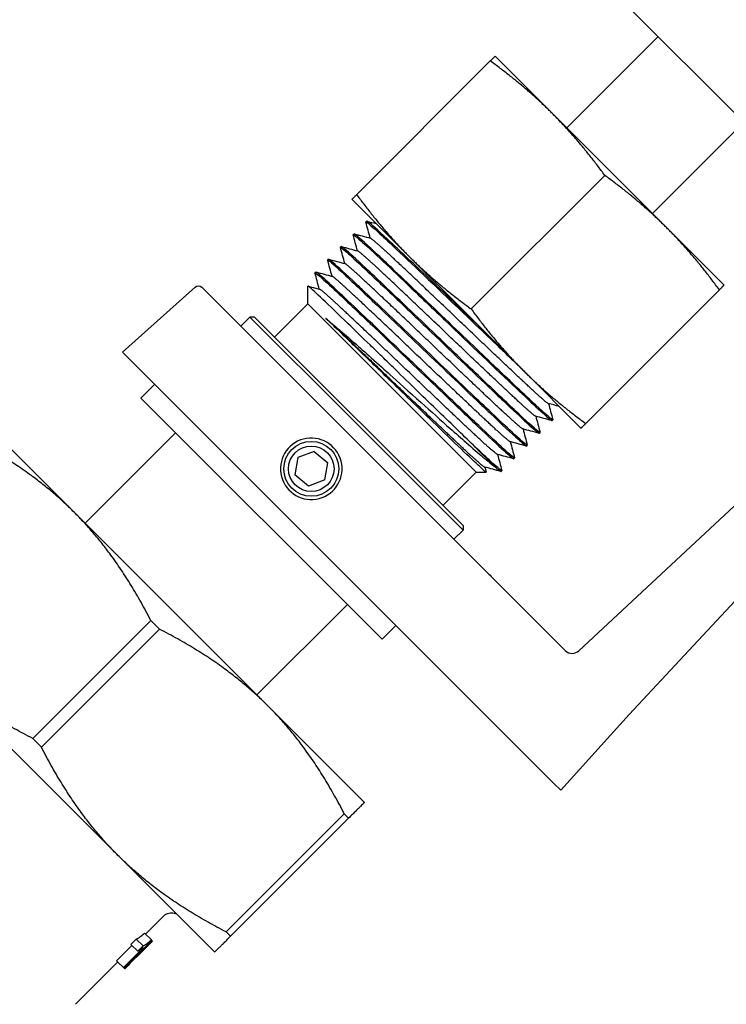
# Model space of a CAD drawing. Header units: inches. Extents: x 1 to 669, y 0 to 417.
# Tile 193 of 256: x 148.84 to 151.02, y 389.21 to 392.25. Entities that reach past the tile are written whole.
import ezdxf

# ---------------------------------------------------------------- set-up
doc = ezdxf.new("R2010")
doc.units = ezdxf.units.IN
doc.header["$LTSCALE"] = 12
doc.header["$MEASUREMENT"] = 0
doc.header["$PDMODE"] = 1
doc.layers.get('Defpoints').update_dxf_attribs({"linetype": 'CONTINUOUS'})
doc.layers.add('D', color=2, linetype='CONTINUOUS')
doc.layers.add('Q', color=4, linetype='CONTINUOUS')
doc.styles.get("Standard").update_dxf_attribs({"font": 'SIMPLEX.SHX', "width": 0.875})
doc.dimstyles.new('STANDARD$0', dxfattribs={"dimscale": 32, "dimtxt": 0.09375, "dimasz": 0.0625, "dimexe": 0.03125, "dimexo": 0.03125, "dimgap": 0.03125, "dimtad": 1, "dimtih": 1, "dimtoh": 1, "dimdec": 4, "dimzin": 12, "dimdsep": 46, "dimlunit": 5, "dimtxsty": 'Standard', "dimcen": -0.03125, "dimclrd": 256, "dimclre": 256, "dimclrt": 256, "dimadec": 0, "dimazin": 0, "dimtfac": 0.875, "dimtdec": 4, "dimtofl": 0, "dimtmove": 0, "dimatfit": 3, "dimfxl": 1, "dimtolj": 1, "dimtzin": 12, "dimlwd": 13, "dimlwe": 13, "dimarcsym": 0})

# ---------------------------------------------------------------- blocks, each defined once
blk = doc.blocks.new('*D24')
at = {"layer": 'D', "lineweight": 13, "transparency": 16777216}
for p, q in [((121.7396, 407.0897), (174.1585, 407.0897)), ((173.1585, 405.0897), (173.1585, 371.6877)), ((173.1585, 319.1694), (173.1585, 366.6877)), ((121.1511, 317.1694), (174.1585, 317.1694))]:
    blk.add_line(p, q, dxfattribs=at)
at = {"layer": 'D', "transparency": 16777216}
for points in [[(172.8252, 405.0897), (173.4918, 405.0897), (173.1585, 407.0897)], [(172.8252, 319.1694), (173.4918, 319.1694), (173.1585, 317.1694)]]:
    blk.add_solid(points, dxfattribs=at)
at = {"layer": 'Defpoints', "color": 0, "transparency": 16777216}
for p in [(120.7396, 407.0897), (120.1511, 317.1694), (173.1585, 317.1694)]:
    blk.add_point(p, dxfattribs=at)
at = {"layer": 'D', "transparency": 16777216, "insert": (173.1585, 369.1877), "char_height": 3, "attachment_point": 5}
blk.add_mtext('\\A1;90{}{\\C2;%%p1}', dxfattribs=at)

msp = doc.modelspace()

# ---------------------------------------------------------------- linework, layer by layer
at = {"layer": 'Q', "extrusion": (-2.44929e-16, -1, -2.22045e-16)}
for p, q in [((150.34078, 392.66901), (151.54286, 391.46693)), ((150.5277, 391.91796), (150.80977, 392.20002)), ((150.48298, 391.96268), (150.3062, 392.13946)), ((150.29155, 392.1248), (149.87892, 391.71217)), ((150.83653, 391.60913), (150.48298, 391.96268)), ((150.79181, 391.65385), (151.07387, 391.93591)), ((150.6451, 391.77125), (150.23247, 391.35862)), ((150.39459, 391.16719), (149.86426, 391.69752)), ((149.90746, 391.62758), (149.91003, 391.63015)), ((150.56452, 390.30281), (151.96742, 391.61105)), ((149.86815, 391.58827), (149.87072, 391.59084)), ((151.01331, 391.43235), (150.83653, 391.60913)), ((149.82883, 391.54895), (149.8314, 391.55152)), ((149.78952, 391.50963), (149.79209, 391.51221)), ((152.02914, 391.51004), (150.7201, 390.10628)), ((149.7502, 391.47032), (149.75277, 391.47289)), ((149.7285, 391.37437), (149.7285, 391.42955)), ((149.7287, 391.42964), (149.76412, 391.42016)), ((149.37992, 391.42636), (149.15609, 391.22482)), ((150.25975, 390.56663), (149.40056, 391.42582)), ((150.99865, 391.4177), (150.58602, 391.00506)), ((149.62561, 391.27148), (149.7285, 391.37437)), ((150.24822, 390.85464), (149.7285, 391.37437)), ((149.52096, 391.30542), (149.54924, 391.33371)), ((149.54924, 391.33371), (149.85079, 391.03216)), ((149.56339, 391.33371), (149.54924, 391.33371)), ((150.20756, 390.68953), (149.56339, 391.33371)), ((149.15609, 391.22482), (150.09434, 390.28657)), ((150.57137, 390.99041), (150.39459, 391.16719)), ((149.21266, 391.08339), (149.25509, 391.12582)), ((149.95724, 390.33881), (149.21266, 391.08339)), ((149.85079, 391.03216), (150.20756, 390.67539)), ((149.6044, 390.13304), (148.70814, 391.0293)), ((150.48177, 391.01395), (150.48435, 391.01653)), ((149.04048, 390.69696), (149.31979, 390.97627)), ((150.44246, 390.97464), (150.44503, 390.97721)), ((149.74769, 390.91825), (149.69701, 390.89931)), ((149.74769, 390.91825), (149.78942, 390.88383)), ((150.30609, 390.87102), (150.24524, 390.93187)), ((150.40314, 390.93532), (150.40572, 390.9379)), ((149.69701, 390.89931), (149.68807, 390.84596)), ((149.78049, 390.83048), (149.78942, 390.88383)), ((150.36383, 390.89601), (150.3664, 390.89858)), ((150.14534, 390.75176), (150.24822, 390.85464)), ((150.24822, 390.85464), (150.27848, 390.85464)), ((150.27454, 390.86993), (150.27857, 390.85485)), ((150.32451, 390.85669), (150.32709, 390.85927)), ((149.72981, 390.81154), (149.68807, 390.84596)), ((149.78049, 390.83048), (149.72981, 390.81154)), ((150.17928, 390.64711), (150.20756, 390.67539)), ((150.20756, 390.68953), (150.20756, 390.67539)), ((150.30994, 390.51645), (150.52284, 390.30354)), ((149.57081, 390.16663), (149.85012, 390.44594)), ((148.87883, 390.03169), (149.2433, 390.39616)), ((149.27001, 390.36945), (149.2433, 390.39616)), ((149.27001, 390.36945), (148.90555, 390.00498)), ((149.95724, 390.33881), (149.99967, 390.38124)), ((150.09434, 390.28657), (150.48786, 389.89305)), ((148.54445, 390.2681), (149.4407, 389.37184)), ((149.90315, 389.83429), (149.6044, 390.13304)), ((150.72011, 390.10628), (150.50904, 389.87187)), ((148.90555, 390.00498), (148.87883, 390.03169)), ((150.50904, 389.87187), (150.48786, 389.89305)), ((149.47633, 389.43419), (149.8408, 389.79866)), ((149.85416, 389.7853), (149.48969, 389.42083)), ((149.85416, 389.7853), (149.8408, 389.79866)), ((149.22736, 389.4272), (149.28376, 389.4836)), ((149.31564, 389.49214), (149.32215, 389.49039)), ((149.24511, 389.40945), (149.22405, 389.43051)), ((149.48969, 389.42083), (149.47633, 389.43419)), ((149.13785, 389.34511), (149.18515, 389.39241)), ((149.24657, 389.40799), (149.16077, 389.3222)), ((149.18204, 389.39552), (149.19854, 389.41202)), ((149.20294, 389.37462), (149.18204, 389.39552)), ((149.21944, 389.39112), (149.19854, 389.41202)), ((149.20294, 389.37462), (149.21944, 389.39112)), ((149.20502, 389.36243), (149.24857, 389.40599)), ((149.24657, 389.40799), (149.24511, 389.40945)), ((149.24657, 389.40799), (149.24857, 389.40599)), ((149.24857, 389.40599), (149.24857, 389.40599)), ((149.15889, 389.32407), (149.21997, 389.38515)), ((149.01067, 389.21051), (149.14156, 389.3414)), ((149.16219, 389.32077), (149.13785, 389.34511)), ((149.16266, 389.32031), (149.16219, 389.32077))]:
    msp.add_line(p, q, dxfattribs=at)
at = {"layer": 'Q'}
for radius in [0.08479, 0.0702]:
    msp.add_circle((149.73875, 390.8649), radius, dxfattribs=at)
at = {"layer": 'Q', "extrusion": (5.43852e-32, 2.22045e-16, -1)}
for centre, radius, start, end in [((-149.38996, 391.41521), 0.015, 48, 135), ((-149.30709, 389.46026), 0.033, 45, 105)]:
    msp.add_arc(centre, radius, start, end, dxfattribs=at)
at = {"layer": 'Q'}
msp.add_arc((149.73875, 390.8649), 0.095, 200.49094, 200.46732, dxfattribs=at)
for centre, major_axis, ratio, start_param, end_param in [((150.54246, 390.32067), (-0.026, 0.01016), 0.9170297, 1.1247994, 2.0117071), ((150.5459, 390.32028), (-0.02555, -0.01054), 0.9098407, 1.1837035, 1.9624352)]:
    msp.add_ellipse(centre, major_axis=major_axis, ratio=ratio, start_param=start_param, end_param=end_param, dxfattribs=at)
for points, weights in [([(150.3062, 392.13946), (150.3062, 392.13946), (150.29155, 392.1248)], [3.47946288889, 3.47946288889, 3.22964869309]), ([(150.48298, 391.96268), (150.40094, 392.04472), (150.29155, 392.1248)], [3.47946288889, 3.47946288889, 3.22964869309]), ([(150.6451, 391.77125), (150.56502, 391.88064), (150.48298, 391.96268)], [3.22964869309, 3.47946288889, 3.47946288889]), ([(150.83653, 391.60913), (150.75449, 391.69117), (150.6451, 391.77125)], [3.47946288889, 3.47946288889, 3.22964869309]), ([(149.87892, 391.71217), (149.86426, 391.69752), (149.86426, 391.69752)], [3.22964869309, 3.47946288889, 3.47946288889]), ([(149.87892, 391.71217), (149.95899, 391.60278), (150.04104, 391.52074)], [3.22964869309, 3.47946288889, 3.47946288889]), ([(150.99865, 391.4177), (150.91857, 391.52708), (150.83653, 391.60913)], [3.22964869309, 3.47946288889, 3.47946288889]), ([(150.04104, 391.52074), (150.12308, 391.4387), (150.23247, 391.35862)], [3.47946288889, 3.47946288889, 3.22964869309]), ([(150.99865, 391.4177), (151.01331, 391.43235), (151.01331, 391.43235)], [3.22964869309, 3.47946288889, 3.47946288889]), ([(150.23247, 391.35862), (150.31255, 391.24923), (150.39459, 391.16719)], [3.22964869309, 3.47946288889, 3.47946288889]), ([(150.39459, 391.16719), (150.47663, 391.08514), (150.58602, 391.00506)], [3.47946288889, 3.47946288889, 3.22964869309]), ([(150.57137, 390.99041), (150.57137, 390.99041), (150.58602, 391.00506)], [3.47946288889, 3.47946288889, 3.22964869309]), ([(149.00689, 390.73055), (148.87366, 390.86378), (148.67251, 390.96695)], [1.71062260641, 1.71062260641, 1.59721116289]), ([(149.2433, 390.39616), (149.14013, 390.59731), (149.00689, 390.73055)], [1.59721116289, 1.71062260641, 1.71062260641]), ([(149.6044, 390.13304), (149.47116, 390.26628), (149.27001, 390.36945)], [1.71062260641, 1.71062260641, 1.59721116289]), ([(148.87883, 390.03169), (148.67768, 390.13486), (148.54445, 390.2681)], [1.59721116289, 1.71062260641, 1.71062260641]), ([(149.8408, 389.79866), (149.73764, 389.99981), (149.6044, 390.13304)], [1.59721116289, 1.71062260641, 1.71062260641]), ([(149.14195, 389.67059), (149.00871, 389.80383), (148.90555, 390.00498)], [1.71062260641, 1.71062260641, 1.59721116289]), ([(149.90315, 389.83429), (149.90315, 389.83429), (149.85416, 389.7853)], [1.71062260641, 1.71062260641, 1.59721116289]), ([(149.47633, 389.43419), (149.27519, 389.53736), (149.14195, 389.67059)], [1.59721116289, 1.71062260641, 1.71062260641]), ([(149.4407, 389.37184), (149.4407, 389.37184), (149.48969, 389.42083)], [1.71062260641, 1.71062260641, 1.59721116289])]:
    msp.add_rational_spline(points, weights, degree=2, dxfattribs=at)
for points, knots in [([(149.90743, 391.62718), (149.9068, 391.62963), (149.91645, 391.62195), (149.9355, 391.60483), (149.94751, 391.59403), (149.9632, 391.57953), (149.98198, 391.56188), (150.03323, 391.51371), (150.10807, 391.44243), (150.18652, 391.36707), (150.1873, 391.36633), (150.18808, 391.36558), (150.18886, 391.36483)], [30.6091706, 30.6091706, 30.6091706, 30.6091706, 31.0935039, 31.0935039, 31.0935039, 31.3989604, 31.3989604, 31.3989604, 32.2326003, 32.2326003, 32.2326003, 32.2408762, 32.2408762, 32.2408762, 32.2408762]), ([(150.19143, 391.3674), (150.13121, 391.42525), (150.07248, 391.48132), (150.02512, 391.52617), (150.01038, 391.54012), (149.9967, 391.55304), (149.98455, 391.56445), (149.95305, 391.59406), (149.92974, 391.61524), (149.91839, 391.62453), (149.9133, 391.6287), (149.91051, 391.63056), (149.91003, 391.63015)], [29.0028427, 29.0028427, 29.0028427, 29.0028427, 29.6430061, 29.6430061, 29.6430061, 29.8422271, 29.8422271, 29.8422271, 30.3591324, 30.3591324, 30.3591324, 30.5910787, 30.5910787, 30.5910787, 30.5910787]), ([(149.86812, 391.58787), (149.86767, 391.58956), (149.87197, 391.58657), (149.88088, 391.57898), (149.89324, 391.56845), (149.91444, 391.54909), (149.94267, 391.52256), (149.96602, 391.50061), (149.9941, 391.47403), (150.0254, 391.44424), (150.0635, 391.40799), (150.10603, 391.36732), (150.14954, 391.32551)], [23.8717262, 23.8717262, 23.8717262, 23.8717262, 24.2025722, 24.2025722, 24.2025722, 24.6616035, 24.6616035, 24.6616035, 25.0414005, 25.0414005, 25.0414005, 25.5036946, 25.5036946, 25.5036946, 25.5036946]), ([(150.15212, 391.32809), (150.09253, 391.38533), (150.03445, 391.44078), (149.98721, 391.48552), (149.97191, 391.50001), (149.95775, 391.51338), (149.94524, 391.52514), (149.91218, 391.5562), (149.8883, 391.57785), (149.87752, 391.58648), (149.87341, 391.58976), (149.87115, 391.5912), (149.87072, 391.59084)], [35.7153234, 35.7153234, 35.7153234, 35.7153234, 36.348797, 36.348797, 36.348797, 36.5540384, 36.5540384, 36.5540384, 37.0963914, 37.0963914, 37.0963914, 37.3029349, 37.3029349, 37.3029349, 37.3029349]), ([(149.8288, 391.54855), (149.82827, 391.55059), (149.8348, 391.54569), (149.84811, 391.53399), (149.86086, 391.52279), (149.87974, 391.50544), (149.90335, 391.48325), (149.93256, 391.4558), (149.96967, 391.42062), (150.01093, 391.38127), (150.04238, 391.35127), (150.07596, 391.31912), (150.11023, 391.2862)], [17.138361, 17.138361, 17.138361, 17.138361, 17.5416479, 17.5416479, 17.5416479, 17.9276191, 17.9276191, 17.9276191, 18.4051453, 18.4051453, 18.4051453, 18.7691936, 18.7691936, 18.7691936, 18.7691936]), ([(150.1128, 391.28877), (150.05152, 391.34764), (149.99186, 391.40459), (149.94395, 391.44994), (149.93013, 391.46303), (149.91735, 391.47508), (149.90592, 391.48582), (149.87666, 391.51333), (149.85445, 391.53358), (149.84236, 391.54374), (149.83563, 391.5494), (149.83197, 391.55198), (149.8314, 391.55152)], [42.428082, 42.428082, 42.428082, 42.428082, 43.0789546, 43.0789546, 43.0789546, 43.266702, 43.266702, 43.266702, 43.7475367, 43.7475367, 43.7475367, 44.0156174, 44.0156174, 44.0156174, 44.0156174]), ([(149.78949, 391.50924), (149.78887, 391.51171), (149.79903, 391.50359), (149.81933, 391.48528), (149.83116, 391.47461), (149.84637, 391.46053), (149.86404, 391.44393), (149.89633, 391.41357), (149.93883, 391.37326), (149.98561, 391.32859), (150.01297, 391.30247), (150.04171, 391.27494), (150.07091, 391.24688)], [10.4090476, 10.4090476, 10.4090476, 10.4090476, 10.9073077, 10.9073077, 10.9073077, 11.1976299, 11.1976299, 11.1976299, 11.7284878, 11.7284878, 11.7284878, 12.0389899, 12.0389899, 12.0389899, 12.0389899]), ([(150.07349, 391.24946), (150.00784, 391.31252), (149.94401, 391.37342), (149.89482, 391.41991), (149.88474, 391.42943), (149.87531, 391.43833), (149.86661, 391.44651), (149.83595, 391.47532), (149.81318, 391.49604), (149.80146, 391.50574), (149.79571, 391.51051), (149.79258, 391.51265), (149.79209, 391.51221)], [49.1421273, 49.1421273, 49.1421273, 49.1421273, 49.8386697, 49.8386697, 49.8386697, 49.9812762, 49.9812762, 49.9812762, 50.4837325, 50.4837325, 50.4837325, 50.7305253, 50.7305253, 50.7305253, 50.7305253]), ([(149.75017, 391.46992), (149.74964, 391.47205), (149.75703, 391.4664), (149.77198, 391.45315), (149.78459, 391.44198), (149.80283, 391.42519), (149.82472, 391.40462), (149.85688, 391.37439), (149.89917, 391.33427), (149.94593, 391.28963), (149.97345, 391.26335), (150.00231, 391.23571), (150.0316, 391.20757)], [3.6822386, 3.6822386, 3.6822386, 3.6822386, 4.1099026, 4.1099026, 4.1099026, 4.4703887, 4.4703887, 4.4703887, 5.0000451, 5.0000451, 5.0000451, 5.311734, 5.311734, 5.311734, 5.311734]), ([(150.03417, 391.21014), (150.03202, 391.2122), (150.02987, 391.21427), (150.02773, 391.21633), (149.95811, 391.28318), (149.89143, 391.34673), (149.84229, 391.39307), (149.83709, 391.39797), (149.83209, 391.40268), (149.82729, 391.40719), (149.8022, 391.43078), (149.7825, 391.44884), (149.76979, 391.45992), (149.75919, 391.46915), (149.75346, 391.47351), (149.75277, 391.47289)], [55.8589508, 55.8589508, 55.8589508, 55.8589508, 55.8817357, 55.8817357, 55.8817357, 56.6205866, 56.6205866, 56.6205866, 56.6987648, 56.6987648, 56.6987648, 57.1077593, 57.1077593, 57.1077593, 57.4487148, 57.4487148, 57.4487148, 57.4487148]), ([(149.99725, 391.17261), (149.98376, 391.18576), (149.97053, 391.19865), (149.94479, 391.22368), (149.93235, 391.23577), (149.89632, 391.27075), (149.87371, 391.29266), (149.82158, 391.34303), (149.79479, 391.36885), (149.7538, 391.40779), (149.73984, 391.42068), (149.73004, 391.42895), (149.7285, 391.43002), (149.7285, 391.42955)], [0.000001, 0.000001, 0.000001, 0.000001, 0.1442281, 0.1442281, 0.2834723, 0.2834723, 0.5570893, 0.5570893, 0.9693621, 0.9693621, 1.3778862, 1.3778862, 1.5645681, 1.5645681, 1.5645681, 1.5645681]), ([(150.18886, 391.36483), (150.23968, 391.316), (150.29139, 391.26649), (150.33797, 391.22206), (150.35081, 391.20981), (150.36326, 391.19794), (150.37518, 391.1866)], [32.24087623, 32.24087623, 32.24087623, 32.24087623, 32.78076185, 32.78076185, 32.78076185, 32.92963491, 32.92963491, 32.92963491, 32.92963491]), ([(149.97442, 391.1456), (149.95536, 391.16413), (149.93678, 391.18216), (149.90125, 391.2166), (149.88443, 391.23287), (149.85243, 391.26377), (149.83734, 391.27831), (149.81627, 391.29856), (149.80945, 391.30511), (149.79635, 391.31767), (149.79006, 391.32368), (149.78419, 391.32928)], [0.000001, 0.000001, 0.000001, 0.000001, 0.20353779, 0.20353779, 0.3991465, 0.3991465, 0.59541292, 0.59541292, 0.69613557, 0.69613557, 0.79936711, 0.79936711, 0.79936711, 0.79936711]), ([(149.78419, 391.32928), (149.79022, 391.32429), (149.79672, 391.31881), (149.81017, 391.3074), (149.81723, 391.30137), (149.83913, 391.28255), (149.8549, 391.26884), (149.88828, 391.23957), (149.90577, 391.2241), (149.94663, 391.1877), (149.96631, 391.17001), (149.98261, 391.15529)], [0, 0, 0, 0, 0.10442574, 0.10442574, 0.20744128, 0.20744128, 0.40938609, 0.40938609, 0.6087822, 0.6087822, 0.85851676, 0.85851676, 0.85851676, 0.85851676]), ([(150.14954, 391.32551), (150.1499, 391.32517), (150.15026, 391.32483), (150.15061, 391.32448), (150.22957, 391.24864), (150.31021, 391.17158), (150.37101, 391.11387), (150.39803, 391.08824), (150.42103, 391.0667), (150.43893, 391.05028), (150.46152, 391.02957), (150.4757, 391.01727), (150.48022, 391.01449), (150.48109, 391.01396), (150.4816, 391.01378), (150.48177, 391.01395)], [25.5036946, 25.5036946, 25.5036946, 25.5036946, 25.5074855, 25.5074855, 25.5074855, 26.3458628, 26.3458628, 26.3458628, 26.7182741, 26.7182741, 26.7182741, 27.1881175, 27.1881175, 27.1881175, 27.2780396, 27.2780396, 27.2780396, 27.2780396]), ([(150.48438, 391.01694), (150.48454, 391.01628), (150.48402, 391.01631), (150.48279, 391.01707), (150.47776, 391.02016), (150.46025, 391.0355), (150.43242, 391.06122), (150.41607, 391.07634), (150.39589, 391.09527), (150.37359, 391.11644), (150.33553, 391.15256), (150.28864, 391.19727), (150.23951, 391.24429), (150.21081, 391.27175), (150.18122, 391.30012), (150.15212, 391.32809)], [33.9086035, 33.9086035, 33.9086035, 33.9086035, 34.0370918, 34.0370918, 34.0370918, 34.5655497, 34.5655497, 34.5655497, 34.8760646, 34.8760646, 34.8760646, 35.4058756, 35.4058756, 35.4058756, 35.7153234, 35.7153234, 35.7153234, 35.7153234]), ([(150.11023, 391.2862), (150.17987, 391.2193), (150.25135, 391.15094), (150.30883, 391.09628), (150.31673, 391.08877), (150.32436, 391.08152), (150.3317, 391.07456), (150.36111, 391.04665), (150.38604, 391.02334), (150.40457, 391.00644), (150.42432, 390.98843), (150.43675, 390.97773), (150.44091, 390.97518), (150.44177, 390.97465), (150.44228, 390.97447), (150.44246, 390.97464)], [18.7691936, 18.7691936, 18.7691936, 18.7691936, 19.5090493, 19.5090493, 19.5090493, 19.6106927, 19.6106927, 19.6106927, 20.018135, 20.018135, 20.018135, 20.4523288, 20.4523288, 20.4523288, 20.5421859, 20.5421859, 20.5421859, 20.5421859]), ([(150.44506, 390.97763), (150.44522, 390.97697), (150.4447, 390.977), (150.44348, 390.97775), (150.43841, 390.98087), (150.42069, 390.9964), (150.39232, 391.02263), (150.37609, 391.03764), (150.35618, 391.05634), (150.33427, 391.07713), (150.29986, 391.10978), (150.25816, 391.14953), (150.21413, 391.19164), (150.18109, 391.22324), (150.14669, 391.25622), (150.1128, 391.28877)], [40.6206458, 40.6206458, 40.6206458, 40.6206458, 40.7492721, 40.7492721, 40.7492721, 41.2829752, 41.2829752, 41.2829752, 41.588388, 41.588388, 41.588388, 42.0681497, 42.0681497, 42.0681497, 42.428082, 42.428082, 42.428082, 42.428082]), ([(150.07091, 391.24688), (150.13714, 391.18326), (150.20529, 391.11808), (150.26129, 391.06479), (150.27217, 391.05444), (150.28257, 391.04456), (150.29238, 391.03524), (150.32796, 391.00148), (150.35725, 390.9742), (150.37643, 390.95701), (150.38979, 390.94503), (150.3983, 390.93789), (150.40159, 390.93586), (150.40245, 390.93534), (150.40296, 390.93516), (150.40314, 390.93532)], [12.0389899, 12.0389899, 12.0389899, 12.0389899, 12.7430198, 12.7430198, 12.7430198, 12.8798232, 12.8798232, 12.8798232, 13.3755151, 13.3755151, 13.3755151, 13.7209894, 13.7209894, 13.7209894, 13.8109424, 13.8109424, 13.8109424, 13.8109424]), ([(150.40575, 390.93831), (150.40591, 390.93765), (150.40539, 390.93768), (150.40416, 390.93844), (150.39942, 390.94135), (150.38369, 390.95505), (150.35848, 390.97826), (150.34123, 390.99415), (150.31945, 391.01457), (150.29496, 391.03781), (150.25621, 391.07459), (150.20833, 391.12024), (150.15819, 391.16823), (150.1303, 391.19493), (150.10178, 391.22227), (150.07349, 391.24946)], [47.3341934, 47.3341934, 47.3341934, 47.3341934, 47.4630339, 47.4630339, 47.4630339, 47.9613671, 47.9613671, 47.9613671, 48.302407, 48.302407, 48.302407, 48.8419231, 48.8419231, 48.8419231, 49.1421273, 49.1421273, 49.1421273, 49.1421273]), ([(150.0316, 391.20757), (150.09347, 391.14813), (150.15698, 391.08736), (150.21101, 391.03591), (150.22593, 391.0217), (150.24006, 391.00828), (150.25307, 390.99593), (150.28663, 390.96408), (150.31479, 390.93782), (150.33391, 390.92058), (150.34906, 390.90692), (150.35875, 390.89872), (150.36228, 390.89655), (150.36313, 390.89602), (150.36364, 390.89585), (150.36383, 390.89601)], [5.311734, 5.311734, 5.311734, 5.311734, 5.9701371, 5.9701371, 5.9701371, 6.151999, 6.151999, 6.151999, 6.6210323, 6.6210323, 6.6210323, 6.9928502, 6.9928502, 6.9928502, 7.0831177, 7.0831177, 7.0831177, 7.0831177]), ([(150.36643, 390.899), (150.3666, 390.89833), (150.36608, 390.89836), (150.36485, 390.89912), (150.36046, 390.90182), (150.34677, 390.91366), (150.32487, 390.93371), (150.30675, 390.9503), (150.28309, 390.97245), (150.25564, 390.9985), (150.22095, 391.03142), (150.17936, 391.07106), (150.13524, 391.11326), (150.10223, 391.14483), (150.06806, 391.17758), (150.03417, 391.21014)], [54.0505493, 54.0505493, 54.0505493, 54.0505493, 54.1792823, 54.1792823, 54.1792823, 54.6388185, 54.6388185, 54.6388185, 55.0190479, 55.0190479, 55.0190479, 55.4995661, 55.4995661, 55.4995661, 55.8589508, 55.8589508, 55.8589508, 55.8589508]), ([(149.98261, 391.15529), (150.00653, 391.13369), (150.03952, 391.10396), (150.10916, 391.04153), (150.13935, 391.01457), (150.185, 390.97397), (150.20153, 390.95928), (150.23617, 390.92886), (150.25352, 390.91393), (150.28351, 390.8888), (150.2961, 390.87864), (150.30609, 390.87102)], [0.000001, 0.000001, 0.000001, 0.000001, 0.24783799, 0.24783799, 0.44999825, 0.44999825, 0.577977, 0.577977, 0.73782793, 0.73782793, 0.89591226, 0.89591226, 0.89591226, 0.89591226]), ([(150.24524, 390.93187), (150.22925, 390.94725), (150.21133, 390.9646), (150.17313, 391.00161), (150.15311, 391.02103), (150.11106, 391.06186), (150.08916, 391.08314), (150.04368, 391.12738), (150.02032, 391.15013), (149.99725, 391.17261)], [0.000001, 0.000001, 0.000001, 0.000001, 0.24763451, 0.24763451, 0.48500079, 0.48500079, 0.72354142, 0.72354142, 0.97125588, 0.97125588, 0.97125588, 0.97125588]), ([(150.27857, 390.85485), (150.27894, 390.85345), (150.27233, 390.8591), (150.24557, 390.88375), (150.22594, 390.90232), (150.17605, 390.95015), (150.14619, 390.97903), (150.09167, 391.0318), (150.06921, 391.05356), (150.02236, 391.09901), (149.99823, 391.12245), (149.97442, 391.1456)], [4.7041162, 4.7041162, 4.7041162, 4.7041162, 5.0887034, 5.0887034, 5.4678622, 5.4678622, 5.8489934, 5.8489934, 6.0939797, 6.0939797, 6.3475455, 6.3475455, 6.3475455, 6.3475455]), ([(150.32712, 390.85968), (150.32729, 390.85901), (150.32677, 390.85905), (150.32553, 390.85981), (150.32168, 390.86218), (150.31073, 390.87152), (150.29345, 390.8872), (150.28062, 390.89883), (150.2644, 390.91386), (150.24524, 390.93187)], [60.77078419, 60.77078419, 60.77078419, 60.77078419, 60.89925958, 60.89925958, 60.89925958, 61.30038503, 61.30038503, 61.30038503, 61.59807009, 61.59807009, 61.59807009, 61.59807009]), ([(150.30609, 390.87102), (150.31472, 390.86344), (150.32043, 390.85879), (150.32296, 390.85723), (150.32382, 390.85671), (150.32433, 390.85653), (150.32451, 390.85669)], [0.000001, 0.000001, 0.000001, 0.000001, 0.26684785, 0.26684785, 0.26684785, 0.3572242, 0.3572242, 0.3572242, 0.3572242]), ([(150.25975, 390.56663), (150.26303, 390.56335), (150.26782, 390.55857), (150.27375, 390.55263), (150.27573, 390.55065), (150.27783, 390.54855), (150.28003, 390.54635), (150.28444, 390.54195), (150.28931, 390.53708), (150.29432, 390.53206), (150.29934, 390.52704), (150.30463, 390.52175), (150.30994, 390.51645)], [0, 0, 0, 0, 0.0008455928, 0.0008455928, 0.0008455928, 0.001127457, 0.001127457, 0.001127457, 0.0016911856, 0.0016911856, 0.0016911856, 0.0022549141, 0.0022549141, 0.0022549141, 0.0022549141]), ([(149.19854, 389.41202), (149.19901, 389.4122), (149.19943, 389.41236), (149.19999, 389.4126), (149.20017, 389.41268), (149.20041, 389.41279), (149.20049, 389.41283), (149.20061, 389.41288), (149.20064, 389.4129), (149.20072, 389.41294), (149.20074, 389.41295), (149.20115, 389.41315), (149.20154, 389.41336), (149.2022, 389.41372), (149.20243, 389.41385), (149.20267, 389.41399), (149.20279, 389.41406), (149.20291, 389.41413), (149.20315, 389.41427), (149.2033, 389.41436), (149.20432, 389.41497), (149.20527, 389.41556), (149.20674, 389.41654), (149.20724, 389.41687), (149.20776, 389.41722), (149.20801, 389.4174), (149.20827, 389.41758), (149.20879, 389.41794), (149.20903, 389.41811), (149.21045, 389.41912), (149.21159, 389.41997), (149.2133, 389.42129), (149.21387, 389.42174), (149.21473, 389.42242), (149.21501, 389.42265), (149.21558, 389.42312), (149.21585, 389.42334), (149.21678, 389.42411), (149.21741, 389.42464), (149.21805, 389.42519), (149.21837, 389.42546), (149.21869, 389.42574), (149.21934, 389.4263), (149.21964, 389.42656), (149.22035, 389.42718), (149.22069, 389.42748), (149.22119, 389.42793), (149.22136, 389.42807), (149.22152, 389.42822), (149.2216, 389.42829), (149.22168, 389.42836), (149.22184, 389.4285), (149.22194, 389.4286), (149.22245, 389.42905), (149.22313, 389.42967), (149.22405, 389.43051)], [0, 0, 0, 0, 0.0624973, 0.0624973, 0.0937476, 0.0937476, 0.1093734, 0.1093734, 0.1171857, 0.1171857, 0.125, 0.125, 0.1875167, 0.1875167, 0.2187618, 0.2187618, 0.2187618, 0.2343788, 0.2343788, 0.25, 0.25, 0.375017, 0.375017, 0.4375127, 0.4375127, 0.4375127, 0.4687539, 0.4687539, 0.5, 0.5, 0.6250121, 0.6250121, 0.6875, 0.6875, 0.7187502, 0.7187502, 0.75, 0.75, 0.812515, 0.812515, 0.812515, 0.8437493, 0.8437493, 0.875, 0.875, 0.9062676, 0.9062676, 0.9218887, 0.9218887, 0.9218887, 0.9296888, 0.9296888, 0.9375, 0.9375, 1, 1, 1, 1]), ([(149.21944, 389.39112), (149.21992, 389.39129), (149.22034, 389.39145), (149.22072, 389.3916), (149.22091, 389.39168), (149.22109, 389.39176), (149.22126, 389.39183), (149.22134, 389.39187), (149.22142, 389.3919), (149.2215, 389.39194), (149.22157, 389.39197), (149.22163, 389.392), (149.22172, 389.39204), (149.22208, 389.39221), (149.22248, 389.39242), (149.22292, 389.39266), (149.22315, 389.39277), (149.22338, 389.3929), (149.22362, 389.39304), (149.22374, 389.3931), (149.22386, 389.39317), (149.22398, 389.39325), (149.22411, 389.39332), (149.22425, 389.3934), (149.22437, 389.39347), (149.22528, 389.394), (149.22624, 389.39459), (149.22723, 389.39523), (149.22773, 389.39555), (149.22823, 389.39588), (149.22875, 389.39623), (149.22901, 389.3964), (149.22927, 389.39658), (149.22953, 389.39676), (149.22979, 389.39694), (149.23004, 389.39711), (149.23032, 389.39731), (149.23204, 389.39851), (149.23375, 389.3998), (149.23547, 389.40116), (149.23576, 389.40139), (149.23605, 389.40162), (149.23633, 389.40185), (149.23662, 389.40208), (149.23688, 389.4023), (149.2372, 389.40256), (149.23782, 389.40307), (149.23845, 389.4036), (149.23909, 389.40414), (149.23941, 389.40441), (149.23974, 389.40469), (149.24006, 389.40497), (149.24039, 389.40525), (149.24069, 389.40551), (149.24105, 389.40582), (149.2414, 389.40613), (149.24175, 389.40643), (149.24208, 389.40672), (149.24233, 389.40694), (149.24258, 389.40716), (149.24282, 389.40738), (149.24354, 389.40802), (149.24408, 389.40851), (149.24511, 389.40945)], [0, 0, 0, 0, 0.0625, 0.0625, 0.0625, 0.09375, 0.09375, 0.09375, 0.109375, 0.109375, 0.109375, 0.125, 0.125, 0.125, 0.1875, 0.1875, 0.1875, 0.21875, 0.21875, 0.21875, 0.234375, 0.234375, 0.234375, 0.25, 0.25, 0.25, 0.375, 0.375, 0.375, 0.4375, 0.4375, 0.4375, 0.46875, 0.46875, 0.46875, 0.5, 0.5, 0.5, 0.6875, 0.6875, 0.6875, 0.71875, 0.71875, 0.71875, 0.75, 0.75, 0.75, 0.8125, 0.8125, 0.8125, 0.84375, 0.84375, 0.84375, 0.875, 0.875, 0.875, 0.90625, 0.90625, 0.90625, 0.9296875, 0.9296875, 0.9296875, 1, 1, 1, 1]), ([(149.21997, 389.38515), (149.21941, 389.38472), (149.21892, 389.38434), (149.2185, 389.38402), (149.21829, 389.38386), (149.21809, 389.38372), (149.21792, 389.38358), (149.21779, 389.38349), (149.21767, 389.38339), (149.21756, 389.38331), (149.21716, 389.38301), (149.21651, 389.38254), (149.21597, 389.38214), (149.21565, 389.38191), (149.21534, 389.38169), (149.21502, 389.38146), (149.21419, 389.38087), (149.2134, 389.38033), (149.21265, 389.37982), (149.21189, 389.37932), (149.21116, 389.37885), (149.21049, 389.37843), (149.20914, 389.37759), (149.2078, 389.37683), (149.20646, 389.37615), (149.20612, 389.37597), (149.2058, 389.37582), (149.2055, 389.37567), (149.20535, 389.3756), (149.2052, 389.37553), (149.20505, 389.37547), (149.20494, 389.37542), (149.20484, 389.37537), (149.20473, 389.37533), (149.20432, 389.37515), (149.20406, 389.37504), (149.20359, 389.37486), (149.20339, 389.37479), (149.20318, 389.37471), (149.20294, 389.37462)], [0, 0, 0, 0, 0.0625, 0.0625, 0.0625, 0.09375, 0.09375, 0.09375, 0.1171875, 0.1171875, 0.1171875, 0.2014965, 0.2014965, 0.2014965, 0.25, 0.25, 0.25, 0.375, 0.375, 0.375, 0.5, 0.5, 0.5, 0.75, 0.75, 0.75, 0.8125, 0.8125, 0.8125, 0.84375, 0.84375, 0.84375, 0.8671875, 0.8671875, 0.8671875, 0.9602151, 0.9602151, 0.9602151, 1, 1, 1, 1])]:
    msp.add_open_spline(points, degree=3, knots=knots, dxfattribs=at)
for points in [[(149.9207, 391.5776), (149.91628, 391.59413), (149.91186, 391.61066), (149.90743, 391.62718)], [(149.91045, 391.63018), (149.92007, 391.62761), (149.9297, 391.62503), (149.93932, 391.62246)], [(149.88139, 391.53829), (149.87696, 391.55481), (149.87254, 391.57134), (149.86812, 391.58787)], [(149.87113, 391.59087), (149.88788, 391.58638), (149.90463, 391.5819), (149.92138, 391.57742)], [(149.83182, 391.55155), (149.84857, 391.54707), (149.86531, 391.54259), (149.88206, 391.53811)], [(149.84207, 391.49897), (149.83765, 391.5155), (149.83323, 391.53203), (149.8288, 391.54855)], [(149.80276, 391.45966), (149.79833, 391.47618), (149.79391, 391.49271), (149.78949, 391.50924)], [(149.7925, 391.51224), (149.80925, 391.50775), (149.826, 391.50327), (149.84275, 391.49879)], [(149.76344, 391.42034), (149.75902, 391.43687), (149.7546, 391.45339), (149.75017, 391.46992)], [(149.75319, 391.47292), (149.76994, 391.46844), (149.78668, 391.46396), (149.80343, 391.45948)], [(150.26354, 391.29824), (150.2397, 391.32107), (150.21539, 391.34439), (150.19143, 391.3674)], [(150.5041, 391.05768), (150.49288, 391.06068), (150.48167, 391.06368), (150.47045, 391.06668)], [(150.47111, 391.06651), (150.47553, 391.04998), (150.47995, 391.03346), (150.48438, 391.01694)], [(150.48138, 391.01392), (150.46463, 391.01841), (150.44788, 391.02289), (150.43114, 391.02737)], [(150.4318, 391.02719), (150.43622, 391.01067), (150.44064, 390.99415), (150.44506, 390.97763)], [(150.44206, 390.97461), (150.42531, 390.97909), (150.40857, 390.98357), (150.39182, 390.98805)], [(150.39248, 390.98788), (150.3969, 390.97135), (150.40132, 390.95483), (150.40575, 390.93831)], [(150.40275, 390.93529), (150.386, 390.93978), (150.36925, 390.94426), (150.35251, 390.94874)], [(150.35317, 390.94856), (150.35759, 390.93204), (150.36201, 390.91552), (150.36643, 390.899)], [(150.36343, 390.89598), (150.34668, 390.90046), (150.32994, 390.90494), (150.31319, 390.90942)], [(150.31385, 390.90925), (150.31827, 390.89272), (150.32269, 390.8762), (150.32712, 390.85968)], [(150.32411, 390.85666), (150.30737, 390.86114), (150.29062, 390.86563), (150.27388, 390.87011)], [(149.16219, 389.32077), (149.19115, 389.34901), (149.21994, 389.37742), (149.24857, 389.40599)], [(149.20502, 389.36243), (149.19094, 389.34835), (149.17682, 389.33431), (149.16266, 389.32031)]]:
    msp.add_open_spline(points, degree=3, dxfattribs=at)
for points, weights, knots in [([(150.47045, 391.06668), (150.47009, 391.06678), (150.46946, 391.06715), (150.45779, 391.0739), (150.37143, 391.15535), (150.28506, 391.2368), (150.17316, 391.34379), (150.06125, 391.45078), (149.98792, 391.5192), (149.92718, 391.57587), (149.92138, 391.57742)], [0.991683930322, 0.995586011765, 1, 0.923879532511, 1, 0.923879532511, 1, 0.923879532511, 1, 0.936115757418, 0.979461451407], [0.457729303, 0.457729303, 0.457729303, 0.458333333, 0.458333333, 0.46875, 0.46875, 0.479166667, 0.479166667, 0.489583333, 0.489583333, 0.49832554, 0.49832554, 0.49832554]), ([(150.43114, 391.02737), (150.43077, 391.02747), (150.43014, 391.02783), (150.41847, 391.03459), (150.33211, 391.11603), (150.24575, 391.19748), (150.13384, 391.30447), (150.02194, 391.41146), (149.9486, 391.47988), (149.88786, 391.53655), (149.88206, 391.53811)], [0.991683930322, 0.995586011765, 1, 0.923879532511, 1, 0.923879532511, 1, 0.923879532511, 1, 0.936115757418, 0.979461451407], [0.541062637, 0.541062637, 0.541062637, 0.541666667, 0.541666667, 0.552083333, 0.552083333, 0.5625, 0.5625, 0.572916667, 0.572916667, 0.581658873, 0.581658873, 0.581658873]), ([(150.39182, 390.98805), (150.39146, 390.98815), (150.39083, 390.98851), (150.37916, 390.99527), (150.29279, 391.07672), (150.20643, 391.15817), (150.09453, 391.26516), (149.98262, 391.37215), (149.90929, 391.44057), (149.84855, 391.49724), (149.84275, 391.49879)], [0.991683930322, 0.995586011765, 1, 0.923879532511, 1, 0.923879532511, 1, 0.923879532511, 1, 0.936115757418, 0.979461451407], [0.62439597, 0.62439597, 0.62439597, 0.625, 0.625, 0.635416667, 0.635416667, 0.645833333, 0.645833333, 0.65625, 0.65625, 0.664992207, 0.664992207, 0.664992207]), ([(150.35251, 390.94874), (150.35214, 390.94884), (150.35151, 390.9492), (150.33984, 390.95596), (150.25348, 391.0374), (150.16712, 391.11885), (150.05521, 391.22584), (149.94331, 391.33283), (149.86997, 391.40125), (149.80923, 391.45792), (149.80343, 391.45948)], [0.991683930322, 0.995586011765, 1, 0.923879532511, 1, 0.923879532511, 1, 0.923879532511, 1, 0.936115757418, 0.979461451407], [0.707729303, 0.707729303, 0.707729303, 0.708333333, 0.708333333, 0.71875, 0.71875, 0.729166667, 0.729166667, 0.739583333, 0.739583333, 0.74832554, 0.74832554, 0.74832554]), ([(150.31319, 390.90942), (150.31283, 390.90952), (150.3122, 390.90988), (150.30053, 390.91664), (150.21416, 390.99809), (150.1278, 391.07954), (150.0159, 391.18653), (149.90399, 391.29352), (149.83066, 391.36194), (149.76992, 391.41861), (149.76412, 391.42016)], [0.991683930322, 0.995586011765, 1, 0.923879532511, 1, 0.923879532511, 1, 0.923879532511, 1, 0.936115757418, 0.979461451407], [0.791062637, 0.791062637, 0.791062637, 0.791666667, 0.791666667, 0.802083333, 0.802083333, 0.8125, 0.8125, 0.822916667, 0.822916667, 0.831658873, 0.831658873, 0.831658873]), ([(150.27388, 390.87011), (150.27351, 390.87021), (150.27288, 390.87057), (150.26121, 390.87732), (150.17485, 390.95877), (150.08849, 391.04022), (149.97658, 391.14721), (149.86468, 391.2542), (149.79134, 391.32262), (149.78768, 391.32604), (149.78419, 391.32928)], [0.991683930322, 0.995586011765, 1, 0.923879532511, 1, 0.923879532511, 1, 0.923879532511, 1, 0.995901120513, 0.992243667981], [0.87439597, 0.87439597, 0.87439597, 0.875, 0.875, 0.885416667, 0.885416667, 0.895833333, 0.895833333, 0.90625, 0.90625, 0.906810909, 0.906810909, 0.906810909])]:
    msp.add_rational_spline(points, weights, degree=2, knots=knots, dxfattribs=at)

# ---------------------------------------------------------------- dimensions: what is measured, and where the dimension line sits
at = {"layer": 'D'}
dim = msp.add_linear_dim(base=(173.15851, 317.16945), p1=(120.7396, 407.08975), p2=(120.1511, 317.16945), angle=90, text='<>{}{\\C2;%%p1}', dimstyle='STANDARD$0', override={"dimdec": 1, "dimtp": 1, "dimtm": 1, "dimarcsym": 1}, dxfattribs=at)
dim.commit()
dim.dimension.update_dxf_attribs({"geometry": '*D24', "text_midpoint": (173.15851, 369.18774), "dimtype": 160})

doc.saveas('drawing.dxf')
